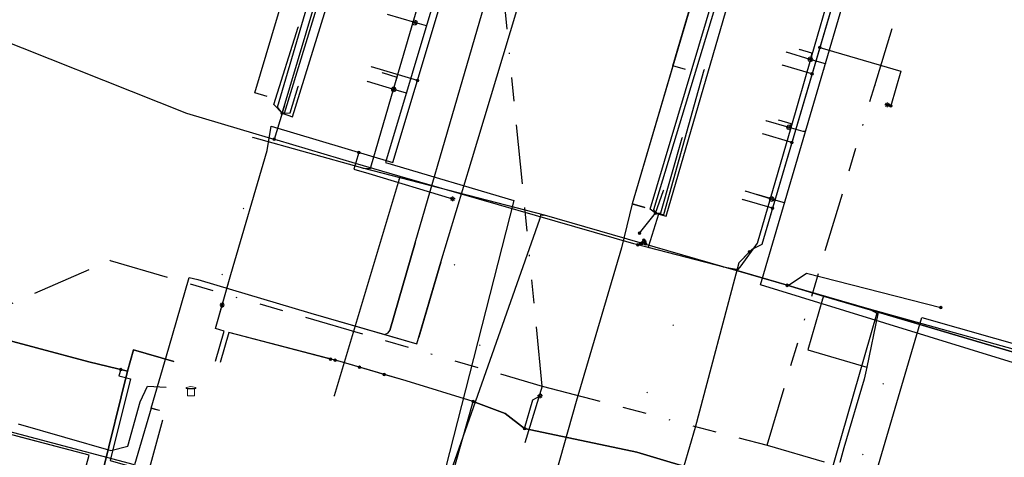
# Model space of a CAD drawing. Header units: metres. Extents: x 253430 to 254090, y 592748 to 593165.
# Tile 93 of 146: x 253794 to 253877, y 592934 to 592971. Entities that reach past the tile are written whole.
import ezdxf
from ezdxf.lldxf.tags import DXFTag

# ---------------------------------------------------------------- set-up
doc = ezdxf.new("R2010")
doc.units = ezdxf.units.M
doc.linetypes.add('RI-OVERIG-SO', pattern=[17, 5, -2, 2, -2, 0, -2, 2, -2])
for name, color, linetype in [('B-WE-IE-MEUBILAIR-S', 7, 'Continuous'), ('B-WE-KL-DATA-G', 90, 'KL-DATA-SO'), ('B-WE-KL-DATA_HULPSTUK-S', 90, 'Continuous'), ('B-WE-KL-DATA_KABELBED-G', 90, 'Continuous'), ('B-WE-KL-DATA_MANTELBUIS-G', 90, 'Continuous'), ('B-WE-KL-ET_LS-G', 190, 'KL-LS-SO'), ('B-WE-KL-ET_LS_HULPSTUK-S', 190, 'Continuous'), ('B-WE-KL-ET_LS_KABELBED-G', 190, 'Continuous'), ('B-WE-KL-ET_MS-G', 130, 'KL-MS-SO'), ('B-WE-KL-ET_MS_DUCT-G', 130, 'Continuous'), ('B-WE-KL-ET_MS_HULPSTUK-S', 130, 'Continuous'), ('B-WE-KL-ET_MS_KABELBED-G', 130, 'Continuous'), ('B-WE-KL-ET_MS_MANTELBUIS-G', 130, 'Continuous'), ('B-WE-KL-GAS_LD-G', 50, 'KL-GAS_LD-SO'), ('B-WE-KL-GAS_LD_HULPSTUK-S', 50, 'Continuous'), ('B-WE-KL-WATER-G', 170, 'KL-WATER-SO'), ('B-WE-KL-WATER_HULPSTUK-S', 170, 'Continuous'), ('B-WE-RI-VRIJVERVAL-G', 210, 'RI-OVERIG-SO'), ('B-WE-RI-VRIJVERVAL_HULPSTUK-S', 210, 'Continuous'), ('V-WE-KL-ET_MS_KABELBED-G', 130, 'V-CONTINUOUS-SO')]:
    doc.layers.add(name, color=color, linetype=linetype)
doc.styles.add('NLCS-ISO', font='txt')
doc.styles.get("Standard").update_dxf_attribs({"font": 'simplex.shx'})
tags = doc.linetypes.add('KL-DATA-SO', pattern='A,4,-1,[101,NLCS.SHX,S=0.5,R=0,X=0,Y=0],-1,4,-1,["D",Standard,S=1,R=0,X=-0.25,Y=-0.5],-1.5', length=12.5).pattern_tags.tags
tags[18] = DXFTag(74, 10)
tags = doc.linetypes.add('KL-GAS_LD-SO', pattern='A,4,-1,[69,NLCS.SHX,S=0.5,R=0,X=0,Y=0],-1,4,-1,["L",Standard,S=1,R=0,X=0.25,Y=-0.5],-2', length=13).pattern_tags.tags
tags[18] = DXFTag(74, 10)
tags = doc.linetypes.add('KL-LS-SO', pattern='A,4,-1,[103,NLCS.SHX,S=0.75,R=0,X=0,Y=0],-1,4,-1,["L",Standard,S=1,R=0,X=0,Y=-0.5],-2', length=13).pattern_tags.tags
tags[18] = DXFTag(74, 10)
tags = doc.linetypes.add('KL-MS-SO', pattern='A,4,-1,[103,NLCS.SHX,S=0.75,R=0,X=0,Y=0],-1,4,-1,["M",Standard,S=1,R=0,X=0,Y=-0.5],-2', length=13).pattern_tags.tags
tags[18] = DXFTag(74, 10)
doc.linetypes.add('KL-WATER-SO', pattern='A,7,-0.5,[168,NLCS.SHX,S=0.75,R=0,X=0.75,Y=0],-2', length=9.5)
doc.linetypes.add('V-CONTINUOUS-SO', pattern='A,3.5,[24,NLCS.SHX,S=0.5,R=0,X=0,Y=0],3.5', length=7)

# ---------------------------------------------------------------- blocks, each defined once
blk = doc.blocks.new('SKL-WTB_HULP_OVERIG-SO')
at = {"color": 0, "linetype": 'ByBlock', "lineweight": 18}
for points in [[(-0.14, 0.14), (0.14, -0.14)], [(0.14, 0.14), (-0.14, -0.14)]]:
    blk.add_lwpolyline(points, dxfattribs=at)
at = {"color": 0, "linetype": 'ByBlock', "lineweight": 18, "style": 'NLCS-ISO', "flags": 1}
for tag, p in [('TYPE', (1.5, 0)), ('OMSCHRIJVING', (1.5, -3)), ('LABEL', (1.5, -1.5))]:
    blk.add_attdef(tag, p, '', height=1, dxfattribs=at)
blk = doc.blocks.new('SKL-WTB_HULP_MOF-SO')
at = {"linetype": 'ByBlock', "lineweight": 18}
h = blk.add_hatch(color=0, dxfattribs=at)
h.dxf.hatch_style = 1
h.paths.add_polyline_path([(-0.5625, 0, 1), (0.5625, 0, 1)])
at = {"color": 0, "linetype": 'ByBlock', "lineweight": 18}
blk.add_circle((0, 0), 0.5625, dxfattribs=at)
at = {"color": 0, "linetype": 'ByBlock', "lineweight": 18, "style": 'NLCS-ISO', "flags": 1}
for tag, p in [('TYPE', (1.5, 0)), ('OMSCHRIJVING', (1.5, -3)), ('LABEL', (1.5, -1.5))]:
    blk.add_attdef(tag, p, '', height=1, dxfattribs=at)
blk = doc.blocks.new('SKL-WTB_HULP_TECHNISCH GEBOUW-SO')
at = {"color": 0, "linetype": 'ByBlock', "lineweight": 18}
for points in [[(-2, 1.5), (0, 2), (2, 1.5), (2, 1.18), (-2, 1.18)], [(-1.5, 1.02), (1.5, 1.02), (1.5, -2), (-1.5, -2)]]:
    blk.add_lwpolyline(points, close=True, dxfattribs=at)
at = {"color": 0, "linetype": 'ByBlock', "lineweight": 18, "style": 'NLCS-ISO', "flags": 1}
for tag, p in [('TYPE', (2.5, 0)), ('OMSCHRIJVING', (2.5, -3)), ('LABEL', (2.5, -1.5))]:
    blk.add_attdef(tag, p, '', height=1, dxfattribs=at)
blk = doc.blocks.new('SKL-WTB_HULP_VERLOOP-SO')
at = {"color": 0, "linetype": 'ByBlock', "lineweight": 18}
for points in [[(0.44, 0.72), (-0.88, 0)], [(0.44, -0.72), (-0.88, 0)], [(0.44, -0.72), (0.44, 0.72)]]:
    blk.add_lwpolyline(points, dxfattribs=at)
blk.add_circle((0, 0), 1, dxfattribs=at)
at = {"color": 0, "linetype": 'ByBlock', "lineweight": 18, "style": 'NLCS-ISO', "flags": 1}
for tag, p in [('TYPE', (1.5, 0)), ('OMSCHRIJVING', (1.5, -3)), ('LABEL', (1.5, -1.5))]:
    blk.add_attdef(tag, p, '', height=1, dxfattribs=at)
blk = doc.blocks.new('SIE-MEUBILAIR_PAAL_LICHTMAST-SO')
for points in [[(-0.62, 0), (-1, 0)], [(-0.71, 0.71), (-0.44, 0.44)], [(0, 1), (0, 0.62)], [(0.44, 0.44), (0.71, 0.71)], [(1, 0), (0.62, 0)], [(-0.71, -0.71), (-0.44, -0.44)], [(0, -0.62), (0, -1)], [(0.44, -0.44), (0.71, -0.71)]]:
    blk.add_lwpolyline(points)
blk.add_circle((0, 0), 0.5)
blk = doc.blocks.new('SRI-HULP_OVERIG-SO')
at = {"color": 0, "linetype": 'ByBlock', "lineweight": 18}
for points in [[(-0.14, 0.14), (0.14, -0.14)], [(0.14, 0.14), (-0.14, -0.14)]]:
    blk.add_lwpolyline(points, dxfattribs=at)
at = {"color": 0, "linetype": 'ByBlock', "lineweight": 18, "style": 'NLCS-ISO', "flags": 1}
for tag, p in [('TYPE', (1.5, 0)), ('OMSCHRIJVING', (1.5, -3)), ('LABEL', (1.5, -1.5))]:
    blk.add_attdef(tag, p, '', height=1, dxfattribs=at)

msp = doc.modelspace()

# ---------------------------------------------------------------- linework, layer by layer
at = {"layer": 'B-WE-KL-DATA-G'}
for points in [[(253814.617, 592964.089), (253813.562, 592964.402), (253816.997, 592975.897), (253820.539, 592987.691), (253824.053, 592999.493), (253826.38, 593007.452), (253848.913, 593000.704), (253850.332, 592999.176), (253857.645, 592996.998), (253862.366, 592995.608), (253862.158, 592994.887)], [(253862.158, 592994.887), (253862.366, 592995.608), (253857.645, 592996.998), (253853.925, 592984.34), (253845.299, 592955.043), (253844.411, 592951.338), (253840.598, 592938.388), (253838.528, 592931.05), (253842.35, 592926.318), (253831.979, 592891.016), (253830.137, 592884.773), (253829.185, 592881.754), (253818.142, 592885.006), (253818.161, 592885.059)], [(253862.158, 592994.887), (253862.366, 592995.608), (253857.645, 592996.998), (253853.925, 592984.34), (253845.299, 592955.043), (253844.411, 592951.338), (253840.598, 592938.388), (253838.528, 592931.05), (253842.35, 592926.318), (253839.819, 592917.702), (253840.778, 592917.42), (253849.648, 592916.825), (253859.969, 592912.545), (253900.935, 592900.467), (253905.54, 592899.139), (253911.653, 592918.985), (253909.65, 592919.639), (253910.2, 592921.323)], [(253862.158, 592994.887), (253862.366, 592995.608), (253857.645, 592996.998), (253853.925, 592984.34), (253845.299, 592955.043), (253846.354, 592954.732)], [(253849.778, 592966.358), (253848.722, 592966.669), (253853.925, 592984.34), (253857.645, 592996.998), (253862.366, 592995.608), (253862.158, 592994.887)], [(253796.417, 592922.215), (253799.64, 592933.878), (253774.903, 592940.387), (253769.056, 592941.94), (253759.736, 592944.428), (253731.899, 592951.689), (253727.579, 592952.807), (253725.671, 592953.296), (253724.248, 592947.753), (253725.518, 592947.583)]]:
    msp.add_lwpolyline(points, dxfattribs=at)
at = {"layer": 'B-WE-KL-DATA_KABELBED-G'}
for points in [[(253815.859, 592962.675), (253825.132, 592993.812)], [(253815.859, 592962.675), (253816.053, 592962.687), (253823.768, 592987.882)], [(253847.259, 592954.263), (253848.145, 592954.016), (253856.894, 592984.084)], [(253815.859, 592962.675), (253816.731, 592962.371), (253822.595, 592981.337)], [(253847.259, 592954.263), (253846.807, 592954.583), (253853.879, 592978.295)], [(253814.617, 592964.089), (253813.562, 592964.402), (253816.997, 592975.897)], [(253815.859, 592962.675), (253815.462, 592963.189), (253819.136, 592975.688)], [(253847.259, 592954.263), (253847.114, 592954.576), (253852.436, 592972.132)], [(253850.457, 592972.562), (253848.722, 592966.669)], [(253815.188, 592960.469), (253813.673, 592960.92), (253807.862, 592962.647), (253789.361, 592969.994), (253783.122, 592946.823), (253782.598, 592944.887), (253779.512, 592945.724), (253770.553, 592948.137), (253770.263, 592948.215), (253770.263, 592948.215)], [(253815.859, 592962.675), (253815.164, 592963.395), (253817.222, 592969.904)], [(253848.722, 592966.669), (253845.299, 592955.043)], [(253847.259, 592954.263), (253847.956, 592954.157), (253851.342, 592966.319)], [(253849.778, 592966.358), (253848.722, 592966.669)], [(253815.859, 592962.675), (253816.542, 592962.702), (253817.213, 592964.924)], [(253816.063, 592963.345), (253815.859, 592962.675), (253815.188, 592960.469)], [(253847.259, 592954.263), (253847.714, 592954.292), (253849.497, 592960.601)], [(253815.453, 592960.39), (253815.188, 592960.469)], [(253825.778, 592957.352), (253822.033, 592958.436), (253815.453, 592960.39)], [(253825.778, 592957.352), (253825.707, 592957.116)], [(253846.632, 592951.357), (253845.45, 592951.662), (253825.778, 592957.352)], [(253825.707, 592957.116), (253820.243, 592938.887)], [(253847.259, 592954.263), (253847.94, 592956.17)], [(253845.299, 592955.043), (253844.411, 592951.338)], [(253846.354, 592954.732), (253845.299, 592955.043)], [(253845.925, 592952.565), (253847.259, 592954.263)], [(253847.517, 592954.181), (253846.666, 592951.468)], [(253845.762, 592951.587), (253846.293, 592951.994)], [(253845.762, 592951.587), (253846.375, 592951.858)], [(253845.762, 592951.587), (253846.425, 592951.672)], [(253846.666, 592951.468), (253846.632, 592951.357)], [(253844.411, 592951.338), (253840.598, 592938.388)], [(253859.263, 592947.906), (253858.325, 592948.182), (253853.915, 592949.482), (253846.632, 592951.357)], [(253858.409, 592948.177), (253859.952, 592949.197), (253871.25, 592946.303)], [(253858.325, 592948.182), (253861.381, 592947.278), (253865.974, 592945.919), (253877.456, 592942.521), (253878.528, 592944.445), (253879.586, 592946.344), (253879.588, 592946.348), (253879.589, 592946.349), (253879.591, 592946.353), (253879.593, 592946.355), (253879.593, 592946.355), (253880.113, 592946.218)], [(253861.382, 592947.283), (253860.916, 592947.42), (253859.263, 592947.906)], [(253861.382, 592947.283), (253861.381, 592947.278), (253861.306, 592947.024)], [(253865.976, 592945.927), (253865.807, 592945.978), (253861.382, 592947.283)], [(253861.306, 592947.024), (253860.066, 592942.764), (253865.019, 592941.3)], [(253865.947, 592945.788), (253865.019, 592941.299)], [(253865.976, 592945.927), (253865.974, 592945.919), (253865.947, 592945.788)], [(253878.214, 592945.16), (253877.883, 592944.007), (253877.456, 592942.521), (253865.976, 592945.927)], [(253865.019, 592941.299), (253864.807, 592940.272), (253863.106, 592934.496), (253862.761, 592933.278), (253862.761, 592933.277)], [(253840.598, 592938.388), (253838.528, 592931.05), (253842.35, 592926.318), (253840.616, 592920.416)], [(253796.417, 592922.215), (253799.64, 592933.878), (253793.548, 592935.481)]]:
    msp.add_lwpolyline(points, dxfattribs=at)
at = {"layer": 'B-WE-KL-DATA_MANTELBUIS-G'}
msp.add_lwpolyline([(253844.411, 592951.338), (253840.598, 592938.388)], dxfattribs=at)
msp.add_lwpolyline([(253844.411, 592951.338), (253840.598, 592938.388)], dxfattribs=at)
at = {"layer": 'B-WE-KL-ET_LS-G'}
for points in [[(253810.261, 592941.789), (253811, 592944.33), (253810.253, 592944.547), (253811.54, 592949.089), (253814.619, 592959.52), (253814.932, 592961.573), (253825.17, 592958.519), (253838.571, 593003.194), (253858.91, 592997.379), (253860.199, 592996.995), (253860.085, 592996.612), (253860.11, 592996.168)], [(253810.814, 592946.525), (253811.54, 592949.089), (253814.619, 592959.52), (253814.932, 592961.573), (253825.17, 592958.519), (253838.571, 593003.194), (253844.462, 593001.51)], [(253860.587, 592996.028), (253860.852, 592996.385), (253860.966, 592996.768), (253868.8, 592994.444), (253856.19, 592951.628), (253855.361, 592951.196), (253855.168, 592951.002)], [(253875.214, 592992.026), (253869.018, 592993.852), (253868.536, 592993.548), (253856.19, 592951.628), (253855.361, 592951.196), (253854.258, 592950.084), (253850.592, 592936.219), (253849.632, 592932.954)], [(253861.104, 592921.063), (253860.891, 592921.332), (253860.466, 592921.452), (253859.89, 592921.222), (253859.777, 592921.395), (253859.849, 592921.57), (253860.569, 592922.154), (253861.289, 592924.566), (253862.509, 592928.401), (253864.472, 592927.823), (253869.658, 592945.485), (253888.001, 592940.263), (253899.902, 592981.805), (253903.285, 592980.835), (253905.818, 592983.016)], [(253861.104, 592921.063), (253860.891, 592921.332), (253860.466, 592921.452), (253859.89, 592921.222), (253859.777, 592921.395), (253859.849, 592921.57), (253860.569, 592922.154), (253861.289, 592924.566), (253862.509, 592928.401), (253864.472, 592927.823), (253869.658, 592945.485), (253888.001, 592940.263), (253898.484, 592976.856), (253911.032, 592973.386), (253912.667, 592976.047)], [(253709.631, 592974.249), (253709.623, 592973.929), (253709.52, 592973.552), (253714.416, 592972.256), (253716.499, 592971.696), (253726.931, 592968.847), (253723.027, 592952.458), (253722.098, 592948.92), (253773.729, 592934.961), (253776.192, 592929.902), (253798.657, 592923.884), (253802.852, 592940.948), (253803.378, 592942.756), (253806.755, 592941.774)], [(253861.073, 592968.209), (253867.897, 592966.202), (253867.042, 592963.287)], [(253827.24, 592965.422), (253823.381, 592966.571)], [(253860.421, 592965.994), (253857.931, 592966.728)], [(253867.042, 592963.287), (253866.754, 592963.371)], [(253858.719, 592960.216), (253856.281, 592960.934)], [(253822.312, 592959.372), (253821.894, 592957.97), (253823.148, 592957.596), (253830.201, 592955.468)], [(253857.09, 592954.683), (253854.584, 592955.42)], [(253855.168, 592951.002), (253854.258, 592950.084), (253850.592, 592936.219), (253849.632, 592932.954), (253848.497, 592933.286), (253845.686, 592934.128), (253836.259, 592936.118), (253834.626, 592937.398), (253831.918, 592938.395), (253826.285, 592940.131), (253824.442, 592940.672)], [(253810.261, 592941.789), (253811, 592944.33), (253810.253, 592944.547), (253810.814, 592946.525)], [(253806.755, 592941.774), (253803.378, 592942.756), (253802.852, 592940.948), (253799.604, 592941.739), (253790.784, 592944.112)], [(253806.755, 592941.774), (253803.378, 592942.756), (253802.852, 592940.948), (253799.604, 592941.739), (253790.784, 592944.112)], [(253819.942, 592941.969), (253811.385, 592944.218), (253810.646, 592941.677)], [(253861.104, 592921.063), (253860.891, 592921.332), (253860.466, 592921.452), (253859.89, 592921.222), (253859.777, 592921.395), (253859.849, 592921.57), (253860.569, 592922.154), (253861.289, 592924.566), (253862.509, 592928.401), (253862.731, 592929.185), (253860.168, 592929.871), (253848.497, 592933.286), (253845.686, 592934.128), (253836.259, 592936.118), (253834.626, 592937.398), (253831.918, 592938.395), (253826.285, 592940.131), (253820.731, 592941.762), (253811.385, 592944.218), (253810.646, 592941.677)], [(253820.311, 592941.872), (253811.385, 592944.218), (253810.646, 592941.677)], [(253820.311, 592941.872), (253811.385, 592944.218), (253810.646, 592941.677)], [(253824.442, 592940.672), (253820.731, 592941.762), (253819.942, 592941.969)], [(253831.918, 592938.395), (253826.285, 592940.131), (253820.731, 592941.762), (253820.311, 592941.872)], [(253822.374, 592941.28), (253820.731, 592941.762), (253820.311, 592941.872)], [(253802.29, 592941.085), (253802.142, 592940.576), (253803.1, 592940.297), (253801.412, 592933.425), (253803.439, 592932.836), (253803.22, 592932.083)], [(253855.474, 592922.113), (253852.489, 592922.959), (253840.254, 592881.148), (253817.077, 592887.812), (253829.538, 592929.971), (253831.918, 592938.395), (253826.285, 592940.131), (253822.374, 592941.28)], [(253817.077, 592887.812), (253829.538, 592929.971), (253831.918, 592938.395)], [(253831.918, 592938.395), (253834.626, 592937.398), (253836.259, 592936.118), (253845.686, 592934.128), (253848.497, 592933.286), (253849.632, 592932.954)], [(253836.259, 592936.118), (253836.958, 592938.547), (253837.551, 592938.876)]]:
    msp.add_lwpolyline(points, dxfattribs=at)
at = {"layer": 'B-WE-KL-ET_LS_KABELBED-G'}
for points in [[(253810.814, 592946.525), (253811.54, 592949.089), (253814.619, 592959.52), (253814.932, 592961.573), (253825.17, 592958.519), (253838.571, 593003.194), (253844.462, 593001.51)], [(253868.536, 592993.548), (253856.19, 592951.628), (253855.361, 592951.196), (253855.168, 592951.002)], [(253862.509, 592928.401), (253864.472, 592927.823), (253869.658, 592945.485), (253888.001, 592940.263), (253898.484, 592976.856)], [(253855.168, 592951.002), (253854.258, 592950.084), (253850.592, 592936.219), (253849.632, 592932.954)], [(253802.852, 592940.948), (253798.657, 592923.884), (253776.192, 592929.902), (253773.729, 592934.961), (253722.098, 592948.92)], [(253810.261, 592941.789), (253811, 592944.33), (253810.253, 592944.547), (253810.814, 592946.525)], [(253790.784, 592944.112), (253799.604, 592941.739), (253802.852, 592940.948)], [(253819.942, 592941.969), (253811.385, 592944.218), (253810.646, 592941.677)], [(253806.755, 592941.774), (253803.378, 592942.756), (253802.852, 592940.948)], [(253820.311, 592941.872), (253819.942, 592941.969)], [(253822.374, 592941.28), (253820.731, 592941.762), (253820.311, 592941.872)], [(253824.442, 592940.672), (253822.374, 592941.28)], [(253831.918, 592938.395), (253826.285, 592940.131), (253824.442, 592940.672)], [(253817.077, 592887.812), (253829.538, 592929.971), (253831.918, 592938.395)], [(253831.918, 592938.395), (253834.626, 592937.398), (253836.259, 592936.118), (253845.686, 592934.128), (253848.497, 592933.286), (253849.632, 592932.954)]]:
    msp.add_lwpolyline(points, dxfattribs=at)
at = {"layer": 'B-WE-KL-ET_MS-G'}
for points in [[(253805.199, 592937.741), (253804.845, 592937.843), (253806.345, 592942.926), (253808.056, 592948.846), (253808.762, 592948.68), (253818.284, 592945.845), (253827.201, 592943.256), (253829.21, 592950.144), (253831.777, 592958.666), (253844.214, 592999.913), (253848.21, 593013.253), (253848.437, 593014.097), (253855.866, 593012.037), (253856.988, 593011.729), (253860.037, 593022.265), (253861.816, 593030.047), (253863.952, 593039.081), (253867.021, 593052.516), (253872.409, 593077.638), (253873.752, 593085.796), (253880.766, 593123.594), (253887.837, 593161.432)], [(253805.199, 592937.741), (253804.845, 592937.843), (253806.345, 592942.926), (253808.056, 592948.846), (253808.762, 592948.68), (253818.284, 592945.845), (253827.201, 592943.256), (253829.21, 592950.144), (253831.777, 592958.666), (253844.214, 592999.913), (253848.21, 593013.253), (253848.437, 593014.097), (253855.866, 593012.037), (253856.988, 593011.729), (253860.037, 593022.265), (253861.816, 593030.047), (253863.952, 593039.081), (253867.021, 593052.516), (253872.409, 593077.638), (253873.752, 593085.796), (253880.766, 593123.594), (253887.837, 593161.432)], [(253805.199, 592937.741), (253804.845, 592937.843), (253806.345, 592942.926), (253808.056, 592948.846), (253808.762, 592948.68), (253818.284, 592945.845), (253827.201, 592943.256), (253829.21, 592950.144), (253831.777, 592958.666), (253844.214, 592999.913), (253848.21, 593013.253), (253848.437, 593014.097), (253855.866, 593012.037), (253856.988, 593011.729), (253860.037, 593022.265), (253861.816, 593030.047), (253863.952, 593039.081), (253867.021, 593052.516), (253872.409, 593077.638), (253873.752, 593085.796), (253880.766, 593123.594), (253887.837, 593161.432)], [(253805.552, 592937.639), (253804.845, 592937.843), (253806.345, 592942.926), (253808.056, 592948.846), (253808.762, 592948.68), (253818.284, 592945.845), (253824.5, 592944.04), (253824.785, 592944.179), (253824.917, 592944.378), (253827.038, 592951.754), (253830.619, 592963.988), (253834.114, 592976.049), (253839.301, 592993.682), (253843.011, 593006.412), (253843.596, 593007.86), (253844.109, 593009.575), (253846.859, 593017.561), (253848.716, 593024.228), (253849, 593024.528), (253849.41, 593024.571), (253850.208, 593024.518), (253850.919, 593024.594)], [(253805.552, 592937.639), (253804.845, 592937.843), (253806.345, 592942.926), (253808.056, 592948.846), (253808.762, 592948.68), (253818.284, 592945.845), (253824.5, 592944.04), (253824.785, 592944.179), (253824.917, 592944.378), (253827.038, 592951.754), (253830.619, 592963.988), (253834.114, 592976.049), (253839.301, 592993.682), (253843.011, 593006.412), (253843.596, 593007.86), (253844.109, 593009.575), (253846.859, 593017.561), (253848.716, 593024.228), (253849, 593024.528), (253849.41, 593024.571), (253850.208, 593024.518), (253850.919, 593024.594)], [(253805.552, 592937.639), (253804.845, 592937.843), (253806.345, 592942.926), (253808.056, 592948.846), (253808.762, 592948.68), (253818.284, 592945.845), (253824.5, 592944.04), (253824.785, 592944.179), (253824.917, 592944.378), (253827.038, 592951.754), (253830.619, 592963.988), (253834.114, 592976.049), (253839.301, 592993.682), (253843.011, 593006.412), (253843.596, 593007.86), (253844.109, 593009.575), (253846.859, 593017.561), (253848.716, 593024.228), (253849, 593024.528), (253849.41, 593024.571), (253850.208, 593024.518), (253850.919, 593024.594)], [(253805.552, 592937.639), (253804.845, 592937.843), (253803.455, 592933.071), (253772.773, 592941.22), (253726.596, 592953.236), (253723.264, 592940.468), (253707.558, 592880.336), (253746.52, 592875.653), (253745.185, 592865.331), (253736.735, 592810.948), (253736.249, 592807.671), (253730.653, 592808.501), (253723.19, 592758.18)], [(253805.552, 592937.639), (253804.845, 592937.843), (253803.455, 592933.071), (253772.773, 592941.22), (253726.596, 592953.236), (253723.264, 592940.468), (253707.558, 592880.336), (253746.52, 592875.653), (253745.185, 592865.331), (253736.735, 592810.948), (253736.249, 592807.671), (253730.653, 592808.501), (253723.19, 592758.18)], [(253805.552, 592937.639), (253804.845, 592937.843), (253803.455, 592933.071), (253772.773, 592941.22), (253726.596, 592953.236), (253723.264, 592940.468), (253707.558, 592880.336), (253746.52, 592875.653), (253745.185, 592865.331), (253736.735, 592810.948), (253736.249, 592807.671), (253730.653, 592808.501), (253723.19, 592758.18)], [(253793.681, 592936.512), (253801.452, 592934.275), (253802.883, 592934.652), (253803.917, 592938.36), (253804.546, 592939.685), (253806.123, 592939.602)], [(253793.681, 592936.512), (253801.452, 592934.275), (253802.883, 592934.652), (253803.917, 592938.36), (253804.546, 592939.685), (253806.123, 592939.602)], [(253793.681, 592936.512), (253801.452, 592934.275), (253802.883, 592934.652), (253803.917, 592938.36), (253804.546, 592939.685), (253806.123, 592939.602)], [(253805.796, 592936.839), (253801.464, 592920.864), (253798.967, 592912.298), (253794.326, 592896.716)]]:
    msp.add_lwpolyline(points, dxfattribs=at)
at = {"layer": 'B-WE-KL-ET_MS_DUCT-G'}
for points in [[(253827.038, 592951.754), (253824.917, 592944.378)], [(253829.21, 592950.144), (253827.362, 592943.807)]]:
    msp.add_lwpolyline(points, dxfattribs=at)
at = {"layer": 'B-WE-KL-ET_MS_KABELBED-G'}
for points in [[(253827.038, 592951.754), (253830.619, 592963.988), (253834.114, 592976.049), (253839.301, 592993.682), (253843.011, 593006.412), (253843.596, 593007.86), (253844.109, 593009.575), (253846.859, 593017.561)], [(253804.845, 592937.843), (253803.455, 592933.071), (253772.773, 592941.22), (253726.596, 592953.236), (253723.264, 592940.468), (253707.558, 592880.336), (253746.52, 592875.653), (253746.072, 592872.191)], [(253824.917, 592944.378), (253827.038, 592951.754)], [(253804.845, 592937.843), (253806.345, 592942.926), (253808.056, 592948.846), (253808.762, 592948.68), (253818.284, 592945.845), (253824.5, 592944.04)], [(253824.5, 592944.04), (253824.785, 592944.179), (253824.917, 592944.378)], [(253793.681, 592936.512), (253801.452, 592934.275), (253802.883, 592934.652), (253803.917, 592938.36), (253804.546, 592939.685), (253806.123, 592939.602)], [(253805.199, 592937.741), (253804.845, 592937.843)], [(253805.552, 592937.639), (253805.199, 592937.741)]]:
    msp.add_lwpolyline(points, dxfattribs=at)
at = {"layer": 'B-WE-KL-ET_MS_MANTELBUIS-G'}
for points in [[(253827.038, 592951.754), (253824.917, 592944.378)], [(253829.21, 592950.144), (253827.362, 592943.807)]]:
    msp.add_lwpolyline(points, dxfattribs=at)
at = {"layer": 'B-WE-KL-GAS_LD-G'}
for points in [[(253838.086, 593003.793), (253824.569, 592958.523), (253835.335, 592955.318), (253828.939, 592930.143), (253816.216, 592886.833), (253820.878, 592885.463)], [(253887.82, 592938.432), (253856.092, 592948.213), (253869.681, 592994.621), (253838.086, 593003.793)], [(253827.029, 592970.306), (253824.729, 592970.99)], [(253828.001, 592970.016), (253827.029, 592970.306)], [(253860.28, 592967.207), (253858.266, 592967.8)], [(253861.545, 592966.834), (253860.28, 592967.207)], [(253825.249, 592964.679), (253823.045, 592965.335)], [(253826.313, 592964.362), (253825.249, 592964.679)], [(253858.49, 592961.48), (253856.572, 592962.044)], [(253859.915, 592961.268), (253859.879, 592961.188), (253859.826, 592961.139), (253859.756, 592961.12), (253859.669, 592961.133), (253858.49, 592961.48)], [(253857.026, 592955.447), (253854.82, 592956.097)], [(253858.116, 592955.126), (253857.026, 592955.447)]]:
    msp.add_lwpolyline(points, dxfattribs=at)
at = {"layer": 'B-WE-KL-WATER-G'}
for points in [[(253823.311, 592958.119), (253825.461, 592965.453), (253835.61, 593000.18)], [(253854.459, 592949.827), (253855.829, 592951.734), (253858.664, 592961.481), (253860.389, 592967.432), (253862.088, 592973.346), (253867.171, 592990.614)], [(253860.389, 592967.432), (253860.421, 592967.73), (253859.378, 592968.037)], [(253825.461, 592965.453), (253825.531, 592965.693), (253824.303, 592966.059)], [(253858.664, 592961.481), (253858.664, 592961.781), (253857.626, 592962.087)], [(253822.648, 592958.045), (253813.388, 592960.626)], [(253822.648, 592958.045), (253822.676, 592958.055), (253823.282, 592958.021), (253823.311, 592958.119)], [(253837.929, 592954.085), (253822.648, 592958.045)], [(253856.921, 592955.482), (253855.781, 592955.818)], [(253837.929, 592954.085), (253837.825, 592954.058), (253837.63, 592954.11), (253837.497, 592953.733)], [(253852.947, 592949.735), (253837.929, 592954.085)], [(253837.497, 592953.733), (253829.846, 592931.963), (253827.509, 592929.575), (253817.13, 592894.158)], [(253852.947, 592949.735), (253854.226, 592949.502), (253854.459, 592949.827)], [(253865.243, 592946.174), (253852.947, 592949.735)], [(253865.243, 592946.174), (253865.863, 592945.832), (253859.882, 592924.997)], [(253890.13, 592939.253), (253865.243, 592946.174)]]:
    msp.add_lwpolyline(points, dxfattribs=at)
at = {"layer": 'B-WE-RI-VRIJVERVAL-G'}
for points in [[(253865.7, 592965.01), (253874.87, 592995.28)], [(253837.74, 592939.7), (253834.45, 592973.23)], [(253856.64, 592934.72), (253865.7, 592965.01)], [(253779.39, 592940.68), (253801.4, 592950.27)], [(253801.4, 592950.27), (253837.74, 592939.7)], [(253837.74, 592939.7), (253822.4, 592890.21)], [(253837.74, 592939.7), (253856.64, 592934.72)], [(253856.64, 592934.72), (253892.61, 592924.34)]]:
    msp.add_lwpolyline(points, dxfattribs=at)
at = {"layer": 'V-WE-KL-ET_MS_KABELBED-G'}
for points in [[(253829.21, 592950.144), (253831.777, 592958.666), (253844.214, 592999.913), (253848.21, 593013.253), (253848.437, 593014.097), (253855.866, 593012.037), (253856.988, 593011.729), (253857.84, 593014.673)], [(253827.362, 592943.807), (253829.21, 592950.144)], [(253824.5, 592944.04), (253827.201, 592943.256), (253827.362, 592943.807)], [(253805.796, 592936.839), (253801.464, 592920.864), (253798.967, 592912.298), (253794.326, 592896.716)]]:
    msp.add_lwpolyline(points, dxfattribs=at)

# ---------------------------------------------------------------- block references
at = {"layer": 'B-WE-IE-MEUBILAIR-S', "xscale": 0.2, "yscale": 0.2, "zscale": 0.2}
for p in [(253866.754, 592963.371), (253830.201, 592955.468), (253810.814, 592946.525), (253837.551, 592938.876)]:
    msp.add_blockref('SIE-MEUBILAIR_PAAL_LICHTMAST-SO', p, dxfattribs=at)
at = {"layer": 'B-WE-KL-DATA_HULPSTUK-S', "xscale": 0.2, "yscale": 0.2, "zscale": 0.2}
for name, p in [('SKL-WTB_HULP_OVERIG-SO', (253817.222, 592969.904)), ('SKL-WTB_HULP_OVERIG-SO', (253851.342, 592966.319)), ('SKL-WTB_HULP_OVERIG-SO', (253817.213, 592964.924)), ('SKL-WTB_HULP_OVERIG-SO', (253816.063, 592963.345)), ('SKL-WTB_HULP_MOF-SO', (253815.859, 592962.675)), ('SKL-WTB_HULP_OVERIG-SO', (253815.859, 592962.675)), ('SKL-WTB_HULP_OVERIG-SO', (253815.859, 592962.675)), ('SKL-WTB_HULP_OVERIG-SO', (253815.859, 592962.675)), ('SKL-WTB_HULP_OVERIG-SO', (253815.859, 592962.675)), ('SKL-WTB_HULP_OVERIG-SO', (253815.859, 592962.675)), ('SKL-WTB_HULP_OVERIG-SO', (253815.859, 592962.675)), ('SKL-WTB_HULP_MOF-SO', (253815.19, 592960.475)), ('SKL-WTB_HULP_OVERIG-SO', (253849.497, 592960.601)), ('SKL-WTB_HULP_OVERIG-SO', (253815.188, 592960.469)), ('SKL-WTB_HULP_OVERIG-SO', (253815.188, 592960.469)), ('SKL-WTB_HULP_OVERIG-SO', (253815.188, 592960.469)), ('SKL-WTB_HULP_OVERIG-SO', (253815.453, 592960.39)), ('SKL-WTB_HULP_OVERIG-SO', (253815.453, 592960.39)), ('SKL-WTB_HULP_OVERIG-SO', (253825.778, 592957.352)), ('SKL-WTB_HULP_OVERIG-SO', (253825.778, 592957.352)), ('SKL-WTB_HULP_OVERIG-SO', (253825.778, 592957.352)), ('SKL-WTB_HULP_OVERIG-SO', (253825.707, 592957.116)), ('SKL-WTB_HULP_OVERIG-SO', (253825.707, 592957.116)), ('SKL-WTB_HULP_OVERIG-SO', (253847.94, 592956.17)), ('SKL-WTB_HULP_MOF-SO', (253847.259, 592954.263)), ('SKL-WTB_HULP_OVERIG-SO', (253847.259, 592954.263)), ('SKL-WTB_HULP_OVERIG-SO', (253847.259, 592954.263)), ('SKL-WTB_HULP_OVERIG-SO', (253847.259, 592954.263)), ('SKL-WTB_HULP_OVERIG-SO', (253847.259, 592954.263)), ('SKL-WTB_HULP_OVERIG-SO', (253847.259, 592954.263)), ('SKL-WTB_HULP_OVERIG-SO', (253847.259, 592954.263)), ('SKL-WTB_HULP_OVERIG-SO', (253847.259, 592954.263)), ('SKL-WTB_HULP_OVERIG-SO', (253847.517, 592954.181)), ('SKL-WTB_HULP_MOF-SO', (253845.925, 592952.565)), ('SKL-WTB_HULP_OVERIG-SO', (253845.925, 592952.565)), ('SKL-WTB_HULP_MOF-SO', (253845.762, 592951.587)), ('SKL-WTB_HULP_OVERIG-SO', (253845.762, 592951.587)), ('SKL-WTB_HULP_OVERIG-SO', (253845.762, 592951.587)), ('SKL-WTB_HULP_OVERIG-SO', (253845.762, 592951.587)), ('SKL-WTB_HULP_MOF-SO', (253846.293, 592951.994)), ('SKL-WTB_HULP_MOF-SO', (253846.375, 592951.858)), ('SKL-WTB_HULP_OVERIG-SO', (253846.293, 592951.994)), ('SKL-WTB_HULP_MOF-SO', (253846.425, 592951.672)), ('SKL-WTB_HULP_OVERIG-SO', (253846.375, 592951.858)), ('SKL-WTB_HULP_OVERIG-SO', (253846.425, 592951.672)), ('SKL-WTB_HULP_OVERIG-SO', (253846.666, 592951.468)), ('SKL-WTB_HULP_OVERIG-SO', (253846.666, 592951.468)), ('SKL-WTB_HULP_OVERIG-SO', (253846.632, 592951.357)), ('SKL-WTB_HULP_OVERIG-SO', (253846.632, 592951.357)), ('SKL-WTB_HULP_OVERIG-SO', (253846.632, 592951.357)), ('SKL-WTB_HULP_MOF-SO', (253858.325, 592948.182)), ('SKL-WTB_HULP_OVERIG-SO', (253858.325, 592948.182)), ('SKL-WTB_HULP_OVERIG-SO', (253858.409, 592948.177)), ('SKL-WTB_HULP_OVERIG-SO', (253859.263, 592947.906)), ('SKL-WTB_HULP_OVERIG-SO', (253859.263, 592947.906)), ('SKL-WTB_HULP_OVERIG-SO', (253861.382, 592947.283)), ('SKL-WTB_HULP_OVERIG-SO', (253861.382, 592947.283)), ('SKL-WTB_HULP_OVERIG-SO', (253861.382, 592947.283)), ('SKL-WTB_HULP_OVERIG-SO', (253861.306, 592947.024)), ('SKL-WTB_HULP_OVERIG-SO', (253861.306, 592947.024)), ('SKL-WTB_HULP_OVERIG-SO', (253865.947, 592945.788)), ('SKL-WTB_HULP_OVERIG-SO', (253865.947, 592945.788)), ('SKL-WTB_HULP_OVERIG-SO', (253865.976, 592945.927)), ('SKL-WTB_HULP_OVERIG-SO', (253865.976, 592945.927)), ('SKL-WTB_HULP_OVERIG-SO', (253865.976, 592945.927)), ('SKL-WTB_HULP_MOF-SO', (253871.25, 592946.303)), ('SKL-WTB_HULP_OVERIG-SO', (253871.25, 592946.303)), ('SKL-WTB_HULP_OVERIG-SO', (253865.019, 592941.3)), ('SKL-WTB_HULP_OVERIG-SO', (253865.019, 592941.299)), ('SKL-WTB_HULP_OVERIG-SO', (253865.019, 592941.299)), ('SKL-WTB_HULP_OVERIG-SO', (253820.243, 592938.887))]:
    msp.add_blockref(name, p, dxfattribs=at)
at = {"layer": 'B-WE-KL-ET_LS_HULPSTUK-S', "xscale": 0.2, "yscale": 0.2, "zscale": 0.2}
for name, p in [('SKL-WTB_HULP_MOF-SO', (253861.073, 592968.209)), ('SKL-WTB_HULP_OVERIG-SO', (253823.381, 592966.571)), ('SKL-WTB_HULP_OVERIG-SO', (253857.931, 592966.728)), ('SKL-WTB_HULP_MOF-SO', (253827.24, 592965.422)), ('SKL-WTB_HULP_MOF-SO', (253860.421, 592965.994)), ('SKL-WTB_HULP_MOF-SO', (253867.042, 592963.287)), ('SKL-WTB_HULP_OVERIG-SO', (253856.281, 592960.934)), ('SKL-WTB_HULP_MOF-SO', (253858.719, 592960.216)), ('SKL-WTB_HULP_MOF-SO', (253822.312, 592959.372)), ('SKL-WTB_HULP_OVERIG-SO', (253854.584, 592955.42)), ('SKL-WTB_HULP_MOF-SO', (253857.09, 592954.683)), ('SKL-WTB_HULP_MOF-SO', (253855.168, 592951.002)), ('SKL-WTB_HULP_MOF-SO', (253819.942, 592941.969)), ('SKL-WTB_HULP_MOF-SO', (253820.311, 592941.872)), ('SKL-WTB_HULP_MOF-SO', (253820.311, 592941.872)), ('SKL-WTB_HULP_MOF-SO', (253802.29, 592941.085)), ('SKL-WTB_HULP_MOF-SO', (253822.374, 592941.28)), ('SKL-WTB_HULP_MOF-SO', (253824.442, 592940.672)), ('SKL-WTB_HULP_TECHNISCH GEBOUW-SO', (253808.197, 592939.267)), ('SKL-WTB_HULP_MOF-SO', (253831.918, 592938.395)), ('SKL-WTB_HULP_MOF-SO', (253836.259, 592936.118))]:
    msp.add_blockref(name, p, dxfattribs=at)
at = {"layer": 'B-WE-KL-ET_MS_HULPSTUK-S', "xscale": 0.2, "yscale": 0.2, "zscale": 0.2}
msp.add_blockref('SKL-WTB_HULP_TECHNISCH GEBOUW-SO', (253808.197, 592939.267), dxfattribs=at)
at = {"layer": 'B-WE-KL-GAS_LD_HULPSTUK-S', "xscale": 0.2, "yscale": 0.2, "zscale": 0.2}
for name, p in [('SKL-WTB_HULP_VERLOOP-SO', (253827.029, 592970.306)), ('SKL-WTB_HULP_OVERIG-SO', (253828.001, 592970.016)), ('SKL-WTB_HULP_OVERIG-SO', (253828.116, 592970.399)), ('SKL-WTB_HULP_OVERIG-SO', (253858.266, 592967.8)), ('SKL-WTB_HULP_VERLOOP-SO', (253860.28, 592967.207)), ('SKL-WTB_HULP_OVERIG-SO', (253861.405, 592966.355)), ('SKL-WTB_HULP_OVERIG-SO', (253861.545, 592966.834)), ('SKL-WTB_HULP_OVERIG-SO', (253823.045, 592965.335)), ('SKL-WTB_HULP_VERLOOP-SO', (253825.249, 592964.679)), ('SKL-WTB_HULP_OVERIG-SO', (253826.427, 592964.745)), ('SKL-WTB_HULP_OVERIG-SO', (253826.313, 592964.362)), ('SKL-WTB_HULP_OVERIG-SO', (253856.572, 592962.044)), ('SKL-WTB_HULP_VERLOOP-SO', (253858.49, 592961.48)), ('SKL-WTB_HULP_OVERIG-SO', (253859.775, 592960.789)), ('SKL-WTB_HULP_OVERIG-SO', (253859.915, 592961.268)), ('SKL-WTB_HULP_OVERIG-SO', (253854.82, 592956.097)), ('SKL-WTB_HULP_VERLOOP-SO', (253857.026, 592955.447)), ('SKL-WTB_HULP_OVERIG-SO', (253858.116, 592955.126)), ('SKL-WTB_HULP_OVERIG-SO', (253858.229, 592955.51))]:
    msp.add_blockref(name, p, dxfattribs=at)
at = {"layer": 'B-WE-KL-WATER_HULPSTUK-S', "xscale": 0.2, "yscale": 0.2, "zscale": 0.2}
for p in [(253859.378, 592968.037), (253860.389, 592967.432), (253824.303, 592966.059), (253825.461, 592965.453), (253857.626, 592962.087), (253858.664, 592961.481), (253813.388, 592960.626), (253822.648, 592958.045), (253823.311, 592958.119), (253855.781, 592955.818), (253856.921, 592955.482), (253837.929, 592954.085), (253837.497, 592953.733), (253852.947, 592949.735), (253854.459, 592949.827), (253865.243, 592946.174)]:
    msp.add_blockref('SKL-WTB_HULP_OVERIG-SO', p, dxfattribs=at)
at = {"layer": 'B-WE-RI-VRIJVERVAL_HULPSTUK-S', "xscale": 0.2, "yscale": 0.2, "zscale": 0.2}
for p in [(253865.703, 592965.012), (253812.628, 592954.662), (253801.399, 592950.266), (253830.362, 592949.92), (253810.834, 592949.106), (253848.744, 592944.815), (253832.48, 592943.155), (253866.4, 592939.884), (253837.743, 592939.703), (253846.547, 592939.156), (253856.644, 592934.723), (253864.709, 592933.94)]:
    msp.add_blockref('SRI-HULP_OVERIG-SO', p, dxfattribs=at)

doc.saveas('drawing.dxf')
